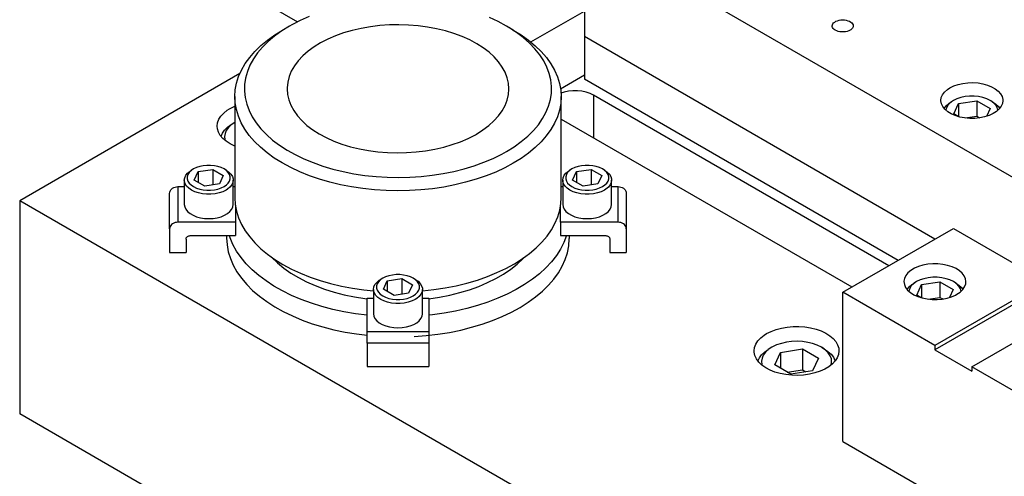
# Model space of a CAD drawing. Header units: inches. Extents: x 3 to 351, y 4 to 271.
# Tile 196 of 256: x 30.06 to 39.49, y 259.28 to 263.65. Entities that reach past the tile are written whole.
import ezdxf

# ---------------------------------------------------------------- set-up
doc = ezdxf.new("R2010")
doc.units = ezdxf.units.IN
doc.header["$LTSCALE"] = 0.5
doc.header["$MEASUREMENT"] = 0
doc.layers.add('DSS', color=7, linetype='Continuous')

msp = doc.modelspace()

# ---------------------------------------------------------------- linework, layer by layer
at = {"layer": 'DSS', "color": 9, "linetype": 'Continuous'}
for p, q in [((44.978, 259.0214), (35.4674, 264.5123)), ((35.4674, 264.5123), (35.4674, 263.4917)), ((32.236, 263.9122), (32.7188, 263.6334)), ((34.9543, 263.4404), (35.4674, 263.7366)), ((37.8653, 263.6311), (37.8777, 263.6382)), ((37.8777, 263.6382), (37.8921, 263.644)), ((37.8921, 263.644), (37.9079, 263.6483)), ((37.9079, 263.6483), (37.9249, 263.6509)), ((37.9249, 263.6509), (37.9423, 263.6518)), ((37.9423, 263.6518), (37.9598, 263.6509)), ((37.9598, 263.6509), (37.9767, 263.6483)), ((37.9767, 263.6483), (37.9926, 263.644)), ((37.9926, 263.644), (38.0069, 263.6382)), ((38.0069, 263.6382), (38.0193, 263.6311)), ((37.8418, 263.5938), (37.8433, 263.6038)), ((37.8422, 263.5887), (37.8418, 263.5938)), ((37.8452, 263.5787), (37.8422, 263.5887)), ((37.8433, 263.6038), (37.8479, 263.6136)), ((37.8512, 263.5692), (37.8452, 263.5787)), ((37.8479, 263.6136), (37.8553, 263.6228)), ((37.86, 263.5605), (37.8512, 263.5692)), ((37.8553, 263.6228), (37.8653, 263.6311)), ((37.8713, 263.5527), (37.86, 263.5605)), ((37.8847, 263.5462), (37.8713, 263.5527)), ((37.8998, 263.5412), (37.8847, 263.5462)), ((37.9163, 263.5377), (37.8998, 263.5412)), ((37.9848, 263.5412), (37.9683, 263.5377)), ((38, 263.5462), (37.9848, 263.5412)), ((38.0134, 263.5527), (38, 263.5462)), ((38.0193, 263.5565), (38.0134, 263.5527)), ((38.0193, 263.6311), (38.0294, 263.6228)), ((38.0294, 263.5647), (38.0193, 263.5565)), ((38.0294, 263.6228), (38.0368, 263.6136)), ((38.0368, 263.5739), (38.0294, 263.5647)), ((38.0368, 263.6136), (38.0413, 263.6038)), ((38.0413, 263.5837), (38.0368, 263.5739)), ((38.0413, 263.6038), (38.0428, 263.5938)), ((38.0428, 263.5938), (38.0413, 263.5837)), ((38.8262, 261.5525), (35.4674, 263.4917)), ((38.8262, 261.5525), (35.4674, 263.4917)), ((35.4674, 263.4917), (35.4674, 263.0834)), ((37.9336, 263.536), (37.9163, 263.5377)), ((37.9511, 263.536), (37.9336, 263.536)), ((37.9683, 263.5377), (37.9511, 263.536)), ((35.239, 262.9924), (35.4674, 263.1243)), ((38.4726, 261.3484), (35.4674, 263.0834)), ((38.9182, 262.9604), (38.9447, 262.984)), ((38.9447, 262.984), (38.9698, 263.0005)), ((38.9698, 263.0005), (39.007, 263.0187)), ((39.007, 263.0187), (39.0488, 263.0331)), ((39.0488, 263.0331), (39.0941, 263.0434)), ((39.0941, 263.0434), (39.1417, 263.0493)), ((39.1417, 263.0493), (39.1903, 263.0506)), ((39.1903, 263.0506), (39.2387, 263.0473)), ((39.2387, 263.0473), (39.2855, 263.0395)), ((39.2855, 263.0395), (39.3294, 263.0274)), ((39.3294, 263.0274), (39.3693, 263.0113)), ((39.3693, 263.0113), (39.4041, 262.9916)), ((39.4041, 262.9916), (39.4329, 262.9689)), ((38.8829, 262.8793), (38.8869, 262.9073)), ((38.883, 262.8756), (38.8829, 262.8793)), ((38.8869, 262.9073), (38.8987, 262.9346)), ((38.8987, 262.9346), (38.9182, 262.9604)), ((39.4329, 262.9689), (39.4548, 262.9438)), ((39.4548, 262.9438), (39.4694, 262.917)), ((39.4694, 262.917), (39.4761, 262.8892)), ((39.4766, 262.8793), (39.4726, 262.8513)), ((39.4761, 262.8892), (39.4766, 262.8793)), ((38.888, 262.8476), (38.883, 262.8756)), ((38.9009, 262.8205), (38.888, 262.8476)), ((38.9213, 262.795), (38.9009, 262.8205)), ((38.9486, 262.7717), (38.9213, 262.795)), ((39.4413, 262.7983), (39.4149, 262.7747)), ((39.4608, 262.824), (39.4413, 262.7983)), ((39.4726, 262.8513), (39.4608, 262.824)), ((38.9822, 262.7514), (38.9486, 262.7717)), ((39.0211, 262.7345), (38.9822, 262.7514)), ((39.0642, 262.7214), (39.0211, 262.7345)), ((39.1105, 262.7127), (39.0642, 262.7214)), ((39.1586, 262.7084), (39.1105, 262.7127)), ((39.2073, 262.7087), (39.1586, 262.7084)), ((39.2553, 262.7136), (39.2073, 262.7087)), ((39.3012, 262.7229), (39.2553, 262.7136)), ((39.3438, 262.7365), (39.3012, 262.7229)), ((39.3821, 262.7539), (39.3438, 262.7365)), ((39.4149, 262.7747), (39.3821, 262.7539)), ((37.9423, 261.0422), (39.003, 261.6546)), ((39.003, 261.6546), (39.8869, 261.1443)), ((38.6675, 261.2892), (38.6287, 261.2722)), ((38.7107, 261.3022), (38.6675, 261.2892)), ((38.757, 261.311), (38.7107, 261.3022)), ((38.8051, 261.3153), (38.757, 261.311)), ((38.8538, 261.3149), (38.8051, 261.3153)), ((38.9017, 261.3101), (38.8538, 261.3149)), ((38.9476, 261.3007), (38.9017, 261.3101)), ((38.9903, 261.2871), (38.9476, 261.3007)), ((39.0285, 261.2697), (38.9903, 261.2871)), ((38.5473, 261.2031), (38.5344, 261.176)), ((38.5677, 261.2286), (38.5473, 261.2031)), ((38.5951, 261.2519), (38.5677, 261.2286)), ((38.6287, 261.2722), (38.5951, 261.2519)), ((39.0613, 261.2489), (39.0285, 261.2697)), ((39.0878, 261.2253), (39.0613, 261.2489)), ((39.1072, 261.1996), (39.0878, 261.2253)), ((39.1191, 261.1723), (39.1072, 261.1996)), ((38.5294, 261.148), (38.5293, 261.1443)), ((38.5293, 261.1443), (38.5333, 261.1163)), ((38.5344, 261.176), (38.5294, 261.148)), ((38.5333, 261.1163), (38.5452, 261.089)), ((38.5452, 261.089), (38.5646, 261.0632)), ((39.8869, 261.1443), (38.8262, 260.5319)), ((39.8869, 261.1035), (38.8262, 260.4911)), ((39.0926, 261.0687), (39.1104, 261.0948)), ((39.1104, 261.0948), (39.1206, 261.1223)), ((39.1231, 261.1443), (39.1191, 261.1723)), ((39.1206, 261.1223), (39.1231, 261.1443)), ((37.9423, 259.6134), (37.9423, 261.0422)), ((38.8262, 260.5319), (37.9423, 261.0422)), ((38.5646, 261.0632), (38.5911, 261.0396)), ((38.5911, 261.0396), (38.6239, 261.0189)), ((38.6239, 261.0189), (38.6621, 261.0014)), ((38.6621, 261.0014), (38.7048, 260.9879)), ((38.9417, 260.9864), (38.9849, 260.9994)), ((38.9849, 260.9994), (39.0237, 261.0163)), ((39.0237, 261.0163), (39.0361, 261.0231)), ((39.0361, 261.0231), (39.0676, 261.0445)), ((39.0676, 261.0445), (39.0926, 261.0687)), ((38.7048, 260.9879), (38.7507, 260.9785)), ((38.7507, 260.9785), (38.7986, 260.9736)), ((38.7986, 260.9736), (38.8473, 260.9733)), ((38.8473, 260.9733), (38.8955, 260.9776)), ((38.8955, 260.9776), (38.9417, 260.9864)), ((39.1798, 260.3278), (40.2404, 260.9402)), ((38.8262, 260.5319), (38.8262, 260.4911)), ((38.8262, 260.4911), (39.1798, 260.287)), ((40.0636, 259.8175), (39.1798, 260.3278)), ((39.1798, 260.3278), (39.1798, 260.287)), ((37.9423, 259.6134), (40.0636, 258.3886))]:
    msp.add_line(p, q, dxfattribs=at)
at = {"layer": 'DSS', "color": 136, "linetype": 'Continuous'}
for p, q in [((32.7461, 263.6467), (32.6651, 263.6051)), ((32.8323, 263.6847), (32.7461, 263.6467)), ((34.6426, 263.6347), (34.5579, 263.6738)), ((34.7221, 263.592), (34.6426, 263.6347)), ((32.5681, 263.5462), (32.5004, 263.4973)), ((32.5028, 263.5086), (32.5771, 263.5546)), ((32.642, 263.592), (32.5681, 263.5462)), ((32.642, 263.592), (32.5771, 263.5546)), ((32.6651, 263.6051), (32.642, 263.592)), ((33.2438, 263.5504), (33.1616, 263.5264)), ((33.3293, 263.5702), (33.2438, 263.5504)), ((33.4175, 263.5857), (33.3293, 263.5702)), ((33.5077, 263.5967), (33.4175, 263.5857)), ((33.5992, 263.6032), (33.5077, 263.5967)), ((33.6913, 263.605), (33.5992, 263.6032)), ((33.7834, 263.6022), (33.6913, 263.605)), ((33.8747, 263.5949), (33.7834, 263.6022)), ((33.9645, 263.5829), (33.8747, 263.5949)), ((34.0522, 263.5666), (33.9645, 263.5829)), ((34.1371, 263.5459), (34.0522, 263.5666)), ((34.2186, 263.521), (34.1371, 263.5459)), ((34.7869, 263.5546), (34.7221, 263.592)), ((34.7446, 263.5787), (34.7221, 263.592)), ((34.8167, 263.5319), (34.7446, 263.5787)), ((34.7869, 263.5546), (34.863, 263.5074)), ((32.3686, 263.4054), (32.4325, 263.4584)), ((32.4391, 263.4456), (32.3845, 263.3915)), ((32.4325, 263.4584), (32.5028, 263.5086)), ((32.5004, 263.4973), (32.4391, 263.4456)), ((33.0094, 263.4665), (32.9407, 263.431)), ((33.0832, 263.4983), (33.0094, 263.4665)), ((33.1616, 263.5264), (33.0832, 263.4983)), ((34.2961, 263.4922), (34.2186, 263.521)), ((34.3689, 263.4596), (34.2961, 263.4922)), ((34.4366, 263.4234), (34.3689, 263.4596)), ((34.8825, 263.4822), (34.8167, 263.5319)), ((34.863, 263.5074), (34.9332, 263.4571)), ((34.9419, 263.4298), (34.8825, 263.4822)), ((34.9332, 263.4571), (34.9969, 263.4041)), ((32.3115, 263.35), (32.3686, 263.4054)), ((32.3845, 263.3915), (32.337, 263.3352)), ((32.8775, 263.3923), (32.8204, 263.3505)), ((32.9407, 263.431), (32.8775, 263.3923)), ((34.4986, 263.3841), (34.4366, 263.4234)), ((34.5544, 263.3417), (34.4986, 263.3841)), ((34.9944, 263.375), (34.9419, 263.4298)), ((35.0398, 263.3181), (34.9944, 263.375)), ((34.9969, 263.4041), (35.0539, 263.3486)), ((32.2185, 263.2327), (32.2613, 263.2923)), ((32.2613, 263.2923), (32.3115, 263.35)), ((32.2968, 263.2771), (32.2641, 263.2174)), ((32.337, 263.3352), (32.2968, 263.2771)), ((32.7259, 263.2592), (32.6894, 263.2104)), ((32.7697, 263.306), (32.7259, 263.2592)), ((32.8204, 263.3505), (32.7697, 263.306)), ((34.6037, 263.2968), (34.5544, 263.3417)), ((34.646, 263.2495), (34.6037, 263.2968)), ((35.0777, 263.2595), (35.0398, 263.3181)), ((35.0539, 263.3486), (35.1038, 263.2908)), ((35.1081, 263.1994), (35.0777, 263.2595)), ((35.1038, 263.2908), (35.1465, 263.2312)), ((32.1554, 263.1089), (32.1831, 263.1714)), ((32.1831, 263.1714), (32.2185, 263.2327)), ((32.2641, 263.2174), (32.2391, 263.1564)), ((32.6894, 263.2104), (32.6603, 263.1599)), ((34.6811, 263.2003), (34.646, 263.2495)), ((34.7087, 263.1495), (34.6811, 263.2003)), ((35.1308, 263.1381), (35.1081, 263.1994)), ((35.1465, 263.2312), (35.1817, 263.1699)), ((35.1817, 263.1699), (35.2092, 263.1074)), ((32.1355, 263.0454), (32.1554, 263.1089)), ((32.222, 263.0946), (32.2129, 263.0322)), ((32.2391, 263.1564), (32.222, 263.0946)), ((32.6388, 263.1081), (32.6253, 263.0555)), ((32.6603, 263.1599), (32.6388, 263.1081)), ((34.7285, 263.0975), (34.7087, 263.1495)), ((34.7405, 263.0448), (34.7285, 263.0975)), ((35.1455, 263.0761), (35.1308, 263.1381)), ((35.1523, 263.0136), (35.1455, 263.0761)), ((35.2092, 263.1074), (35.2289, 263.0438)), ((32.1195, 262.9168), (32.1235, 262.9812)), ((32.1235, 262.9812), (32.1355, 263.0454)), ((32.2129, 263.0322), (32.2117, 262.9696)), ((32.6197, 263.0024), (32.6195, 262.9916)), ((32.6195, 262.9916), (32.6235, 262.9384)), ((32.6253, 263.0555), (32.6197, 263.0024)), ((34.7401, 262.9357), (34.7445, 262.9889)), ((34.7445, 262.9916), (34.7405, 263.0448)), ((34.7445, 262.9889), (34.7445, 262.9916)), ((35.1512, 262.951), (35.1523, 263.0136)), ((35.2289, 263.0438), (35.2407, 262.9797)), ((35.2407, 262.9797), (35.2445, 262.9168)), ((32.1195, 262.9168), (32.1195, 261.9481)), ((32.1229, 262.857), (32.1195, 262.9168)), ((32.2117, 262.9696), (32.2185, 262.9071)), ((32.2185, 262.9071), (32.2332, 262.8451)), ((32.6235, 262.9384), (32.6355, 262.8857)), ((32.6355, 262.8857), (32.6553, 262.8337)), ((34.7075, 262.8311), (34.7277, 262.883)), ((34.7277, 262.883), (34.7401, 262.9357)), ((35.1249, 262.8268), (35.142, 262.8886)), ((35.142, 262.8886), (35.1512, 262.951)), ((35.2445, 262.9168), (35.2405, 262.8523)), ((35.2445, 261.9481), (35.2445, 262.9168)), ((32.1343, 262.7927), (32.1229, 262.857)), ((32.1537, 262.7292), (32.1343, 262.7927)), ((32.2332, 262.8451), (32.2559, 262.7838)), ((32.6553, 262.8337), (32.6829, 262.7829)), ((34.6795, 262.7804), (34.7075, 262.8311)), ((35.0999, 262.7658), (35.1249, 262.8268)), ((35.2285, 262.7881), (35.2086, 262.7246)), ((35.2405, 262.8523), (35.2285, 262.7881)), ((32.1808, 262.6666), (32.1537, 262.7292)), ((32.2559, 262.7838), (32.2863, 262.7237)), ((32.2863, 262.7237), (32.3243, 262.6651)), ((32.6829, 262.7829), (32.718, 262.7337)), ((32.718, 262.7337), (32.7603, 262.6864)), ((34.6014, 262.6841), (34.6441, 262.7313)), ((34.6441, 262.7313), (34.6795, 262.7804)), ((35.027, 262.648), (35.0672, 262.7061)), ((35.0672, 262.7061), (35.0999, 262.7658)), ((35.2086, 262.7246), (35.1809, 262.6621)), ((32.2156, 262.6052), (32.1808, 262.6666)), ((32.2579, 262.5455), (32.2156, 262.6052)), ((32.3243, 262.6651), (32.3696, 262.6082)), ((32.3696, 262.6082), (32.4221, 262.5534)), ((32.7603, 262.6864), (32.8096, 262.6415)), ((32.8096, 262.6415), (32.8654, 262.5991)), ((32.8654, 262.5991), (32.9274, 262.5597)), ((34.4333, 262.5578), (34.4956, 262.5971)), ((34.4956, 262.5971), (34.5518, 262.6393)), ((34.5518, 262.6393), (34.6014, 262.6841)), ((34.9795, 262.5917), (35.027, 262.648)), ((35.1456, 262.6008), (35.1027, 262.5412)), ((35.1809, 262.6621), (35.1456, 262.6008)), ((32.3076, 262.4877), (32.2579, 262.5455)), ((32.4221, 262.5534), (32.4815, 262.501)), ((32.9274, 262.5597), (32.9951, 262.5236)), ((32.9951, 262.5236), (33.0679, 262.491)), ((34.2808, 262.4849), (34.3546, 262.5167)), ((34.3546, 262.5167), (34.4234, 262.5522)), ((34.4234, 262.5522), (34.4333, 262.5578)), ((34.8636, 262.4859), (34.9249, 262.5376)), ((34.9249, 262.5376), (34.9795, 262.5917)), ((35.1027, 262.5412), (35.0525, 262.4835)), ((32.3642, 262.432), (32.3076, 262.4877)), ((32.4276, 262.3789), (32.3642, 262.432)), ((32.4815, 262.501), (32.5474, 262.4513)), ((32.5474, 262.4513), (32.6194, 262.4045)), ((33.0679, 262.491), (33.1454, 262.4622)), ((33.1454, 262.4622), (33.2269, 262.4373)), ((33.2269, 262.4373), (33.3118, 262.4166)), ((33.3118, 262.4166), (33.3995, 262.4002)), ((33.9465, 262.3975), (34.0347, 262.4129)), ((34.0347, 262.4129), (34.1202, 262.4328)), ((34.1202, 262.4328), (34.2025, 262.4568)), ((34.2025, 262.4568), (34.2808, 262.4849)), ((34.722, 262.3911), (34.7958, 262.437)), ((34.7958, 262.437), (34.8636, 262.4859)), ((34.9954, 262.4281), (34.9315, 262.3751)), ((35.0525, 262.4835), (34.9954, 262.4281)), ((32.4974, 262.3285), (32.4276, 262.3789)), ((32.5733, 262.2811), (32.4974, 262.3285)), ((32.6194, 262.4045), (32.6972, 262.3608)), ((32.6972, 262.3608), (32.7804, 262.3207)), ((32.7804, 262.3207), (32.8685, 262.2841)), ((33.3995, 262.4002), (33.4893, 262.3883)), ((33.4893, 262.3883), (33.5806, 262.381)), ((33.5806, 262.381), (33.6727, 262.3782)), ((33.6727, 262.3782), (33.7648, 262.38)), ((33.7648, 262.38), (33.8563, 262.3865)), ((33.8563, 262.3865), (33.9465, 262.3975)), ((34.5052, 262.2879), (34.5928, 262.3248)), ((34.5928, 262.3248), (34.6754, 262.3654)), ((34.6754, 262.3654), (34.722, 262.3911)), ((34.8612, 262.3249), (34.7869, 262.2789)), ((34.9315, 262.3751), (34.8612, 262.3249)), ((32.6549, 262.237), (32.5733, 262.2811)), ((32.7417, 262.1963), (32.6549, 262.237)), ((32.8685, 262.2841), (32.961, 262.2514)), ((32.961, 262.2514), (33.0574, 262.2228)), ((33.0574, 262.2228), (33.1572, 262.1983)), ((34.2176, 262.2007), (34.3171, 262.2257)), ((34.3171, 262.2257), (34.4131, 262.2548)), ((34.4131, 262.2548), (34.5052, 262.2879)), ((34.705, 262.2349), (34.618, 262.1944)), ((34.7869, 262.2789), (34.705, 262.2349)), ((32.8333, 262.1593), (32.7417, 262.1963)), ((32.9293, 262.1262), (32.8333, 262.1593)), ((33.0291, 262.0972), (32.9293, 262.1262)), ((33.1572, 262.1983), (33.2599, 262.1781)), ((33.2599, 262.1781), (33.3649, 262.1624)), ((33.3649, 262.1624), (33.4716, 262.1512)), ((33.4716, 262.1512), (33.5794, 262.1445)), ((33.5794, 262.1445), (33.6878, 262.1424)), ((33.6878, 262.1424), (33.7962, 262.145)), ((33.7962, 262.145), (33.9039, 262.1521)), ((33.9039, 262.1521), (34.0105, 262.1639)), ((34.0105, 262.1639), (34.1152, 262.1801)), ((34.1152, 262.1801), (34.2176, 262.2007)), ((34.43, 262.1247), (34.33, 262.0959)), ((34.5261, 262.1576), (34.43, 262.1247)), ((34.618, 262.1944), (34.5261, 262.1576)), ((33.1323, 262.0723), (33.0291, 262.0972)), ((33.2382, 262.0518), (33.1323, 262.0723)), ((33.3465, 262.0357), (33.2382, 262.0518)), ((33.4565, 262.0241), (33.3465, 262.0357)), ((34.0122, 262.035), (33.9022, 262.0236)), ((34.1206, 262.0509), (34.0122, 262.035)), ((34.2267, 262.0712), (34.1206, 262.0509)), ((34.33, 262.0959), (34.2267, 262.0712)), ((32.1195, 261.9481), (32.1235, 261.8836)), ((33.5676, 262.0171), (33.4565, 262.0241)), ((33.6793, 262.0147), (33.5676, 262.0171)), ((33.791, 262.0168), (33.6793, 262.0147)), ((33.9022, 262.0236), (33.791, 262.0168)), ((35.2416, 261.8935), (35.2445, 261.9481)), ((32.1235, 261.8836), (32.1355, 261.8194)), ((35.2309, 261.8292), (35.2416, 261.8935)), ((32.1355, 261.8194), (32.1554, 261.7559)), ((32.1554, 261.7559), (32.1831, 261.6934)), ((35.1857, 261.7029), (35.2122, 261.7656)), ((35.2122, 261.7656), (35.2309, 261.8292)), ((32.1831, 261.6934), (32.2185, 261.6322)), ((35.1514, 261.6414), (35.1857, 261.7029)), ((32.0405, 261.5849), (32.0405, 261.5627)), ((32.0405, 261.5627), (32.0445, 261.4966)), ((32.0742, 261.5643), (32.0673, 261.5849)), ((32.1012, 261.5), (32.0742, 261.5643)), ((32.2185, 261.6322), (32.2613, 261.5726)), ((32.2613, 261.5726), (32.3115, 261.5149)), ((35.0607, 261.5236), (35.1097, 261.5816)), ((35.1097, 261.5816), (35.1514, 261.6414)), ((35.2967, 261.5849), (35.2722, 261.5203)), ((35.3234, 261.5539), (35.3235, 261.5627)), ((35.3235, 261.5627), (35.3235, 261.5849)), ((32.0445, 261.4966), (32.0565, 261.4308)), ((32.136, 261.437), (32.1012, 261.5)), ((32.3115, 261.5149), (32.3686, 261.4594)), ((34.9417, 261.4144), (35.0046, 261.4678)), ((35.0046, 261.4678), (35.0607, 261.5236)), ((35.2722, 261.5203), (35.2399, 261.4568)), ((35.3053, 261.422), (35.3184, 261.4878)), ((35.3184, 261.4878), (35.3234, 261.5539)), ((32.0565, 261.4308), (32.0764, 261.3657)), ((32.1782, 261.3755), (32.136, 261.437)), ((32.2278, 261.3158), (32.1782, 261.3755)), ((32.3686, 261.4594), (32.4325, 261.4065)), ((32.4325, 261.4065), (32.5028, 261.3563)), ((32.4748, 261.3754), (32.5285, 261.3234)), ((34.8724, 261.3638), (34.9417, 261.4144)), ((34.8785, 261.3642), (34.8892, 261.3754)), ((35.2, 261.3948), (35.1528, 261.3346)), ((35.2399, 261.4568), (35.2, 261.3948)), ((35.2844, 261.357), (35.3053, 261.422)), ((32.0764, 261.3657), (32.1041, 261.3015)), ((32.1041, 261.3015), (32.1395, 261.2386)), ((32.2844, 261.2583), (32.2278, 261.3158)), ((32.5028, 261.3563), (32.5791, 261.3091)), ((32.5285, 261.3234), (32.5889, 261.2739)), ((32.5791, 261.3091), (32.661, 261.2652)), ((34.7158, 261.2717), (34.797, 261.3161)), ((34.7616, 261.2638), (34.8234, 261.3127)), ((34.797, 261.3161), (34.8724, 261.3638)), ((34.8234, 261.3127), (34.8785, 261.3642)), ((35.0983, 261.2764), (35.037, 261.2205)), ((35.1528, 261.3346), (35.0983, 261.2764)), ((35.2192, 261.2303), (35.2556, 261.293)), ((35.2556, 261.293), (35.2844, 261.357)), ((32.1395, 261.2386), (32.1824, 261.1772)), ((32.3479, 261.2033), (32.2844, 261.2583)), ((32.4179, 261.1509), (32.3479, 261.2033)), ((32.5889, 261.2739), (32.6556, 261.2272)), ((32.6556, 261.2272), (32.7283, 261.1836)), ((32.661, 261.2652), (32.7482, 261.2248)), ((32.7283, 261.1836), (32.8066, 261.1433)), ((32.7482, 261.2248), (32.8402, 261.1881)), ((32.8402, 261.1881), (32.9364, 261.1553)), ((34.4425, 261.1601), (34.5382, 261.1935)), ((34.5382, 261.1935), (34.6294, 261.2308)), ((34.6197, 261.1748), (34.6936, 261.2177)), ((34.6294, 261.2308), (34.7158, 261.2717)), ((34.6936, 261.2177), (34.7616, 261.2638)), ((35.037, 261.2205), (34.9691, 261.1672)), ((35.1753, 261.1692), (35.2192, 261.2303)), ((32.1824, 261.1772), (32.2327, 261.1178)), ((32.2327, 261.1178), (32.2899, 261.0605)), ((32.494, 261.1014), (32.4179, 261.1509)), ((32.5759, 261.0552), (32.494, 261.1014)), ((32.8066, 261.1433), (32.8899, 261.1065)), ((32.8899, 261.1065), (32.9779, 261.0736)), ((32.9364, 261.1553), (33.0365, 261.1266)), ((33.0365, 261.1266), (33.1399, 261.102)), ((33.1399, 261.102), (33.2461, 261.0818)), ((34.1343, 261.0846), (34.2401, 261.1055)), ((34.2401, 261.1055), (34.343, 261.1307)), ((34.343, 261.1307), (34.4425, 261.1601)), ((34.3671, 261.0671), (34.456, 261.0993)), ((34.456, 261.0993), (34.5403, 261.1352)), ((34.5403, 261.1352), (34.6197, 261.1748)), ((34.8949, 261.1168), (34.8147, 261.0695)), ((34.9691, 261.1672), (34.8949, 261.1168)), ((35.0659, 261.053), (35.1241, 261.11)), ((35.1241, 261.11), (35.1753, 261.1692)), ((32.2899, 261.0605), (32.354, 261.0057)), ((32.354, 261.0057), (32.4246, 260.9535)), ((32.6632, 261.0123), (32.5759, 261.0552)), ((32.7555, 260.9731), (32.6632, 261.0123)), ((32.9779, 261.0736), (33.0699, 261.0446)), ((33.0699, 261.0446), (33.1655, 261.0197)), ((33.1655, 261.0197), (33.2641, 260.9991)), ((33.2461, 261.0818), (33.3545, 261.0661)), ((33.2641, 260.9991), (33.3652, 260.9829)), ((33.3545, 261.0661), (33.4476, 261.0562)), ((33.9164, 261.0562), (34.0262, 261.0682)), ((33.9773, 260.9801), (34.0788, 260.9953)), ((34.0262, 261.0682), (34.1343, 261.0846)), ((34.0788, 260.9953), (34.178, 261.015)), ((34.178, 261.015), (34.2742, 261.039)), ((34.2742, 261.039), (34.3671, 261.0671)), ((34.7291, 261.0256), (34.6384, 260.9852)), ((34.8147, 261.0695), (34.7291, 261.0256)), ((34.9295, 260.9468), (35.0009, 260.9985)), ((35.0009, 260.9985), (35.0659, 261.053)), ((32.4246, 260.9535), (32.5012, 260.9044)), ((32.5012, 260.9044), (32.5836, 260.8584)), ((32.8522, 260.9377), (32.7555, 260.9731)), ((32.9531, 260.9063), (32.8522, 260.9377)), ((33.0574, 260.879), (32.9531, 260.9063)), ((33.3652, 260.9829), (33.3867, 260.9801)), ((34.4434, 260.9158), (34.3401, 260.8872)), ((34.543, 260.9485), (34.4434, 260.9158)), ((34.6384, 260.9852), (34.543, 260.9485)), ((34.8521, 260.898), (34.9295, 260.9468)), ((32.5836, 260.8584), (32.6714, 260.8159)), ((32.6714, 260.8159), (32.7641, 260.777)), ((33.1648, 260.856), (33.0574, 260.879)), ((33.2748, 260.8373), (33.1648, 260.856)), ((33.3867, 260.8232), (33.2748, 260.8373)), ((34.013, 260.8272), (33.9773, 260.8232)), ((34.1244, 260.8428), (34.013, 260.8272)), ((34.2336, 260.8628), (34.1244, 260.8428)), ((34.3401, 260.8872), (34.2336, 260.8628)), ((34.5871, 260.7721), (34.6804, 260.8105)), ((34.6804, 260.8105), (34.7689, 260.8525)), ((34.7689, 260.8525), (34.8521, 260.898)), ((32.7641, 260.777), (32.8613, 260.742)), ((32.8613, 260.742), (32.9625, 260.7109)), ((32.9625, 260.7109), (33.0671, 260.684)), ((34.3877, 260.7071), (34.4894, 260.7376)), ((34.4894, 260.7376), (34.5871, 260.7721)), ((33.0671, 260.684), (33.1748, 260.6614)), ((33.1748, 260.6614), (33.2849, 260.6432)), ((33.2849, 260.6432), (33.3867, 260.6305)), ((33.8383, 260.6193), (33.9519, 260.6279)), ((33.9519, 260.6279), (34.0642, 260.641)), ((34.0642, 260.641), (34.1746, 260.6587)), ((34.1746, 260.6587), (34.2826, 260.6807)), ((34.2826, 260.6807), (34.3877, 260.7071))]:
    msp.add_line(p, q, dxfattribs=at)
at = {"layer": 'DSS', "color": 254, "linetype": 'Continuous'}
for p, q in [((32.167, 263.1375), (30.0581, 261.9199)), ((35.2734, 262.9591), (35.2435, 262.9495)), ((35.3144, 262.9677), (35.2734, 262.9591)), ((35.3573, 262.9721), (35.3144, 262.9677)), ((35.4008, 262.9721), (35.3573, 262.9721)), ((35.4438, 262.9677), (35.4008, 262.9721)), ((35.4847, 262.9591), (35.4438, 262.9677)), ((35.5225, 262.9465), (35.4847, 262.9591)), ((35.5558, 262.9303), (35.5225, 262.9465)), ((38.3842, 261.2974), (35.5558, 262.9303)), ((32.0123, 262.7592), (32.0459, 262.7858)), ((32.0459, 262.7858), (32.0689, 262.8002)), ((32.0689, 262.8002), (32.1119, 262.8218)), ((32.1119, 262.8218), (32.1195, 262.825)), ((31.9539, 262.6672), (31.9658, 262.6993)), ((31.9658, 262.6993), (31.9854, 262.7302)), ((31.9854, 262.7302), (32.0123, 262.7592)), ((35.2445, 262.7018), (38.0307, 261.0932)), ((31.9499, 262.6344), (31.9539, 262.6672)), ((31.9522, 262.6094), (31.9499, 262.6344)), ((31.9623, 262.577), (31.9522, 262.6094)), ((31.98, 262.5457), (31.9623, 262.577)), ((32.0052, 262.5162), (31.98, 262.5457)), ((32.0373, 262.489), (32.0052, 262.5162)), ((32.0756, 262.4647), (32.0373, 262.489)), ((32.1195, 262.4437), (32.0756, 262.4647)), ((51.2713, 249.6726), (30.0581, 261.9199)), ((30.0581, 261.9199), (30.0581, 259.8787)), ((37.4102, 260.7096), (37.4665, 260.7146)), ((37.4665, 260.7146), (37.5234, 260.715)), ((37.5234, 260.715), (37.5799, 260.7109)), ((37.5799, 260.7109), (37.6349, 260.7022)), ((37.1565, 260.6057), (37.1901, 260.6323)), ((37.1901, 260.6323), (37.2131, 260.6467)), ((37.2131, 260.6467), (37.2561, 260.6683)), ((37.2561, 260.6683), (37.3039, 260.6862)), ((37.3039, 260.6862), (37.3556, 260.7)), ((37.3556, 260.7), (37.4102, 260.7096)), ((37.6349, 260.7022), (37.6872, 260.6891)), ((37.6872, 260.6891), (37.7358, 260.672)), ((37.7358, 260.672), (37.7798, 260.6511)), ((37.7798, 260.6511), (37.8183, 260.6269)), ((37.8183, 260.6269), (37.8506, 260.5998)), ((37.0981, 260.5137), (37.11, 260.5459)), ((37.11, 260.5459), (37.1296, 260.5767)), ((37.1296, 260.5767), (37.1565, 260.6057)), ((37.8506, 260.5998), (37.8759, 260.5703)), ((37.8759, 260.5703), (37.8939, 260.5391)), ((37.8939, 260.5391), (37.9042, 260.5067)), ((37.0941, 260.4809), (37.0981, 260.5137)), ((37.0947, 260.4683), (37.0941, 260.4809)), ((37.1018, 260.4356), (37.0947, 260.4683)), ((37.1166, 260.4039), (37.1018, 260.4356)), ((37.9026, 260.4481), (37.8907, 260.4159)), ((37.9066, 260.4809), (37.9026, 260.4481)), ((37.9042, 260.5067), (37.9066, 260.4809)), ((37.1391, 260.3737), (37.1166, 260.4039)), ((37.1686, 260.3455), (37.1391, 260.3737)), ((37.2047, 260.3201), (37.1686, 260.3455)), ((37.8443, 260.356), (37.8106, 260.3295)), ((37.8711, 260.385), (37.8443, 260.356)), ((37.8907, 260.4159), (37.8711, 260.385)), ((37.2465, 260.2978), (37.2047, 260.3201)), ((37.2934, 260.279), (37.2465, 260.2978)), ((37.3443, 260.2643), (37.2934, 260.279)), ((37.3984, 260.2538), (37.3443, 260.2643)), ((37.4544, 260.2478), (37.3984, 260.2538)), ((37.5113, 260.2464), (37.4544, 260.2478)), ((37.568, 260.2496), (37.5113, 260.2464)), ((37.6234, 260.2573), (37.568, 260.2496)), ((37.6763, 260.2695), (37.6234, 260.2573)), ((37.7258, 260.2858), (37.6763, 260.2695)), ((37.7709, 260.3059), (37.7258, 260.2858)), ((37.8106, 260.3295), (37.7709, 260.3059)), ((51.2713, 247.6314), (30.0581, 259.8787))]:
    msp.add_line(p, q, dxfattribs=at)
at = {"layer": 'DSS', "color": 96, "linetype": 'Continuous'}
for p, q in [((35.5558, 262.9303), (35.5558, 262.5221)), ((31.5733, 262.0545), (31.5733, 261.7135)), ((35.7908, 261.7135), (35.7908, 262.0545)), ((33.3867, 260.6665), (33.9773, 260.6665)), ((33.9773, 260.5568), (33.3867, 260.5568))]:
    msp.add_line(p, q, dxfattribs=at)
at = {"layer": 'DSS', "color": 132, "linetype": 'Continuous'}
for p, q in [((39.003, 262.8793), (38.975, 262.8601)), ((39.003, 262.8793), (38.9809, 262.8666)), ((39.0364, 262.8955), (39.003, 262.8793)), ((39.003, 262.8793), (39.003, 262.8793)), ((39.0741, 262.9081), (39.0364, 262.8955)), ((39.1151, 262.9167), (39.0741, 262.9081)), ((39.158, 262.9211), (39.1151, 262.9167)), ((39.2016, 262.9211), (39.158, 262.9211)), ((39.2445, 262.9167), (39.2016, 262.9211)), ((39.2854, 262.9081), (39.2445, 262.9167)), ((39.3232, 262.8955), (39.2854, 262.9081)), ((39.3565, 262.8793), (39.3232, 262.8955)), ((39.3786, 262.8666), (39.3565, 262.8793)), ((39.3607, 262.8769), (39.3565, 262.8793)), ((38.9133, 262.8037), (38.9322, 262.8288)), ((38.9307, 262.7898), (38.9303, 262.7864)), ((38.9383, 262.8146), (38.9307, 262.7898)), ((38.9322, 262.8288), (38.9581, 262.8517)), ((38.9532, 262.8383), (38.9383, 262.8146)), ((38.975, 262.8601), (38.9532, 262.8383)), ((38.9581, 262.8517), (38.9809, 262.8666)), ((39.0055, 262.7503), (39.0522, 262.8509)), ((39.0522, 262.8509), (39.2265, 262.8779)), ((39.0522, 262.8509), (39.0522, 262.7246)), ((39.2265, 262.8779), (39.354, 262.8042)), ((39.2265, 262.8779), (39.2265, 262.7293)), ((39.354, 262.8042), (39.3186, 262.7278)), ((39.3879, 262.8572), (39.3607, 262.8769)), ((39.3786, 262.8666), (39.4092, 262.8457)), ((39.4088, 262.8352), (39.3879, 262.8572)), ((39.4227, 262.8113), (39.4088, 262.8352)), ((39.4092, 262.8457), (39.4333, 262.8221)), ((39.4293, 262.7864), (39.4227, 262.8113)), ((39.4333, 262.8221), (39.4462, 262.8037)), ((39.0481, 262.7257), (39.0055, 262.7503)), ((39.1151, 262.712), (39.2265, 262.7293)), ((39.2265, 262.7293), (39.254, 262.7134)), ((31.9997, 262.5677), (32.0205, 262.5969)), ((32.0205, 262.5969), (32.0484, 262.6241)), ((32.0577, 262.6213), (32.0375, 262.5937)), ((32.0484, 262.6241), (32.0829, 262.6487)), ((32.0849, 262.6467), (32.0577, 262.6213)), ((32.0829, 262.6487), (32.091, 262.6535)), ((32.1186, 262.6694), (32.0849, 262.6467)), ((32.1186, 262.6694), (32.091, 262.6535)), ((32.1195, 262.67), (32.1186, 262.6694)), ((31.9866, 262.537), (31.9997, 262.5677)), ((32.025, 262.5647), (32.0203, 262.5349)), ((32.0203, 262.5349), (32.0235, 262.5051)), ((32.0235, 262.5051), (32.0255, 262.4981)), ((32.0375, 262.5937), (32.025, 262.5647)), ((31.7234, 262.2235), (31.7002, 262.2076)), ((31.7234, 262.2235), (31.7038, 262.2122)), ((31.751, 262.2369), (31.7234, 262.2235)), ((31.7234, 262.2235), (31.7234, 262.2235)), ((31.7822, 262.2473), (31.751, 262.2369)), ((31.7674, 262.1981), (31.9069, 262.2197)), ((31.816, 262.2544), (31.7822, 262.2473)), ((31.8515, 262.258), (31.816, 262.2544)), ((31.8875, 262.258), (31.8515, 262.258)), ((31.923, 262.2544), (31.8875, 262.258)), ((31.9069, 262.2197), (32.0089, 262.1607)), ((31.9069, 262.2197), (31.9069, 262.0702)), ((31.9568, 262.2473), (31.923, 262.2544)), ((31.988, 262.2369), (31.9568, 262.2473)), ((32.0156, 262.2235), (31.988, 262.2369)), ((32.0352, 262.2122), (32.0156, 262.2235)), ((32.0388, 262.2076), (32.0156, 262.2235)), ((35.3484, 262.2235), (35.3252, 262.2076)), ((35.3484, 262.2235), (35.3288, 262.2122)), ((35.376, 262.2369), (35.3484, 262.2235)), ((35.3484, 262.2235), (35.3484, 262.2235)), ((35.4072, 262.2473), (35.376, 262.2369)), ((35.3924, 262.1981), (35.5319, 262.2197)), ((35.441, 262.2544), (35.4072, 262.2473)), ((35.4765, 262.258), (35.441, 262.2544)), ((35.5125, 262.258), (35.4765, 262.258)), ((35.548, 262.2544), (35.5125, 262.258)), ((35.5319, 262.2197), (35.6339, 262.1607)), ((35.5319, 262.2197), (35.5319, 262.0702)), ((35.5818, 262.2473), (35.548, 262.2544)), ((35.613, 262.2369), (35.5818, 262.2473)), ((35.6406, 262.2235), (35.613, 262.2369)), ((35.6602, 262.2122), (35.6406, 262.2235)), ((35.6638, 262.2076), (35.6406, 262.2235)), ((31.6351, 262.1165), (31.6387, 262.14)), ((31.6387, 262.14), (31.6493, 262.1628)), ((31.6493, 262.1628), (31.6665, 262.1842)), ((31.6699, 262.17), (31.6637, 262.1496)), ((31.6637, 262.1496), (31.6637, 262.1288)), ((31.6637, 262.1288), (31.6699, 262.1083)), ((31.6665, 262.1842), (31.69, 262.2035)), ((31.6822, 262.1896), (31.6699, 262.17)), ((31.7002, 262.2076), (31.6822, 262.1896)), ((31.69, 262.2035), (31.7038, 262.2122)), ((31.7301, 262.1176), (31.7674, 262.1981)), ((31.7674, 262.1981), (31.7674, 262.096)), ((32.0089, 262.1607), (31.9716, 262.0802)), ((32.0352, 262.2122), (32.0615, 262.1941)), ((32.0568, 262.1896), (32.0388, 262.2076)), ((32.0691, 262.17), (32.0568, 262.1896)), ((32.0615, 262.1941), (32.0819, 262.1737)), ((32.0753, 262.1496), (32.0691, 262.17)), ((32.0691, 262.1083), (32.0753, 262.1288)), ((32.0753, 262.1288), (32.0753, 262.1496)), ((32.0819, 262.1737), (32.0959, 262.1515)), ((32.0959, 262.1515), (32.103, 262.1283)), ((32.103, 262.1283), (32.1039, 262.1165)), ((35.2601, 262.1165), (35.2637, 262.14)), ((35.2637, 262.14), (35.2743, 262.1628)), ((35.2743, 262.1628), (35.2915, 262.1842)), ((35.2949, 262.17), (35.2887, 262.1496)), ((35.2887, 262.1496), (35.2887, 262.1288)), ((35.2887, 262.1288), (35.2949, 262.1083)), ((35.2915, 262.1842), (35.315, 262.2035)), ((35.3072, 262.1896), (35.2949, 262.17)), ((35.3252, 262.2076), (35.3072, 262.1896)), ((35.315, 262.2035), (35.3288, 262.2122)), ((35.3551, 262.1176), (35.3924, 262.1981)), ((35.3924, 262.1981), (35.3924, 262.096)), ((35.6339, 262.1607), (35.5966, 262.0802)), ((35.6602, 262.2122), (35.6865, 262.1941)), ((35.6818, 262.1896), (35.6638, 262.2076)), ((35.6941, 262.17), (35.6818, 262.1896)), ((35.6865, 262.1941), (35.7069, 262.1737)), ((35.7003, 262.1496), (35.6941, 262.17)), ((35.6941, 262.1083), (35.7003, 262.1288)), ((35.7003, 262.1288), (35.7003, 262.1496)), ((35.7069, 262.1737), (35.7209, 262.1515)), ((35.7209, 262.1515), (35.728, 262.1283)), ((35.728, 262.1283), (35.7289, 262.1165)), ((31.6351, 262.1165), (31.6351, 261.884)), ((31.636, 262.1047), (31.6351, 262.1165)), ((31.6431, 262.0815), (31.636, 262.1047)), ((31.6571, 262.0593), (31.6431, 262.0815)), ((31.6775, 262.0389), (31.6571, 262.0593)), ((31.6699, 262.1083), (31.6822, 262.0888)), ((31.7038, 262.0208), (31.6775, 262.0389)), ((31.6822, 262.0888), (31.7002, 262.0707)), ((31.7002, 262.0707), (31.7234, 262.0548)), ((31.7234, 262.0548), (31.751, 262.0414)), ((31.8321, 262.0587), (31.7301, 262.1176)), ((31.751, 262.0414), (31.7822, 262.0311)), ((31.7822, 262.0311), (31.816, 262.0239)), ((31.9716, 262.0802), (31.8321, 262.0587)), ((31.923, 262.0239), (31.9568, 262.0311)), ((31.9568, 262.0311), (31.988, 262.0415)), ((31.988, 262.0415), (32.0156, 262.0548)), ((32.0156, 262.0548), (32.0388, 262.0707)), ((32.0388, 262.0707), (32.0568, 262.0888)), ((32.0725, 262.0489), (32.049, 262.0295)), ((32.0568, 262.0888), (32.0691, 262.1083)), ((32.0897, 262.0702), (32.0725, 262.0489)), ((32.1003, 262.093), (32.0897, 262.0702)), ((32.1039, 262.1165), (32.1003, 262.093)), ((32.1039, 261.884), (32.1039, 262.1165)), ((35.2601, 262.1165), (35.2601, 261.884)), ((35.261, 262.1047), (35.2601, 262.1165)), ((35.2681, 262.0815), (35.261, 262.1047)), ((35.2821, 262.0593), (35.2681, 262.0815)), ((35.3025, 262.0389), (35.2821, 262.0593)), ((35.2949, 262.1083), (35.3072, 262.0888)), ((35.3288, 262.0208), (35.3025, 262.0389)), ((35.3072, 262.0888), (35.3252, 262.0707)), ((35.3252, 262.0707), (35.3484, 262.0548)), ((35.3484, 262.0548), (35.376, 262.0414)), ((35.4571, 262.0587), (35.3551, 262.1176)), ((35.376, 262.0414), (35.4072, 262.0311)), ((35.4072, 262.0311), (35.441, 262.0239)), ((35.5966, 262.0802), (35.4571, 262.0587)), ((35.548, 262.0239), (35.5818, 262.0311)), ((35.5818, 262.0311), (35.613, 262.0415)), ((35.613, 262.0415), (35.6406, 262.0548)), ((35.6406, 262.0548), (35.6638, 262.0707)), ((35.6638, 262.0707), (35.6818, 262.0888)), ((35.6975, 262.0489), (35.674, 262.0295)), ((35.6818, 262.0888), (35.6941, 262.1083)), ((35.7147, 262.0702), (35.6975, 262.0489)), ((35.7253, 262.093), (35.7147, 262.0702)), ((35.7289, 262.1165), (35.7253, 262.093)), ((35.7289, 261.884), (35.7289, 262.1165)), ((31.7351, 262.0057), (31.7038, 262.0208)), ((31.7705, 261.9939), (31.7351, 262.0057)), ((31.8088, 261.9858), (31.7705, 261.9939)), ((31.8491, 261.9817), (31.8088, 261.9858)), ((31.816, 262.0239), (31.8515, 262.0203)), ((31.8899, 261.9817), (31.8491, 261.9817)), ((31.8515, 262.0203), (31.8875, 262.0203)), ((31.8875, 262.0203), (31.923, 262.0239)), ((31.9302, 261.9858), (31.8899, 261.9817)), ((31.9686, 261.9939), (31.9302, 261.9858)), ((32.0039, 262.0057), (31.9686, 261.9939)), ((32.0352, 262.0208), (32.0039, 262.0057)), ((32.049, 262.0295), (32.0352, 262.0208)), ((35.3601, 262.0057), (35.3288, 262.0208)), ((35.3955, 261.9939), (35.3601, 262.0057)), ((35.4338, 261.9858), (35.3955, 261.9939)), ((35.4741, 261.9817), (35.4338, 261.9858)), ((35.441, 262.0239), (35.4765, 262.0203)), ((35.5149, 261.9817), (35.4741, 261.9817)), ((35.4765, 262.0203), (35.5125, 262.0203)), ((35.5125, 262.0203), (35.548, 262.0239)), ((35.5552, 261.9858), (35.5149, 261.9817)), ((35.5936, 261.9939), (35.5552, 261.9858)), ((35.6289, 262.0057), (35.5936, 261.9939)), ((35.6602, 262.0208), (35.6289, 262.0057)), ((35.674, 262.0295), (35.6602, 262.0208)), ((31.6351, 261.884), (31.6387, 261.8605)), ((31.6387, 261.8605), (31.6493, 261.8377)), ((32.0897, 261.8377), (32.1003, 261.8605)), ((32.1003, 261.8605), (32.1039, 261.884)), ((35.2601, 261.884), (35.2637, 261.8605)), ((35.2637, 261.8605), (35.2743, 261.8377)), ((35.7147, 261.8377), (35.7253, 261.8605)), ((35.7253, 261.8605), (35.7289, 261.884)), ((31.6493, 261.8377), (31.6665, 261.8164)), ((31.6665, 261.8164), (31.69, 261.797)), ((31.69, 261.797), (31.7188, 261.7804)), ((31.7188, 261.7804), (31.7523, 261.7668)), ((31.7523, 261.7668), (31.7893, 261.7569)), ((31.7893, 261.7569), (31.8288, 261.7508)), ((31.8288, 261.7508), (31.8695, 261.7487)), ((31.8695, 261.7487), (31.9102, 261.7508)), ((31.9102, 261.7508), (31.9497, 261.7569)), ((31.9497, 261.7569), (31.9867, 261.7668)), ((31.9867, 261.7668), (32.0202, 261.7804)), ((32.0202, 261.7804), (32.049, 261.797)), ((32.049, 261.797), (32.0725, 261.8164)), ((32.0725, 261.8164), (32.0897, 261.8377)), ((35.2743, 261.8377), (35.2915, 261.8164)), ((35.2915, 261.8164), (35.315, 261.797)), ((35.315, 261.797), (35.3438, 261.7804)), ((35.3438, 261.7804), (35.3773, 261.7668)), ((35.3773, 261.7668), (35.4143, 261.7569)), ((35.4143, 261.7569), (35.4538, 261.7508)), ((35.4538, 261.7508), (35.4945, 261.7487)), ((35.4945, 261.7487), (35.5352, 261.7508)), ((35.5352, 261.7508), (35.5747, 261.7569)), ((35.5747, 261.7569), (35.6117, 261.7668)), ((35.6117, 261.7668), (35.6452, 261.7804)), ((35.6452, 261.7804), (35.674, 261.797)), ((35.674, 261.797), (35.6975, 261.8164)), ((35.6975, 261.8164), (35.7147, 261.8377)), ((33.5635, 261.1905), (33.5359, 261.1771)), ((33.5947, 261.2009), (33.5635, 261.1905)), ((33.6285, 261.208), (33.5947, 261.2009)), ((33.664, 261.2116), (33.6285, 261.208)), ((33.7, 261.2116), (33.664, 261.2116)), ((33.7355, 261.208), (33.7, 261.2116)), ((33.7693, 261.2008), (33.7355, 261.208)), ((33.8005, 261.1905), (33.7693, 261.2008)), ((33.8281, 261.1771), (33.8005, 261.1905)), ((38.7615, 261.1816), (38.7206, 261.173)), ((38.8044, 261.186), (38.7615, 261.1816)), ((38.848, 261.186), (38.8044, 261.186)), ((38.8909, 261.1816), (38.848, 261.186)), ((38.9319, 261.173), (38.8909, 261.1816)), ((33.4476, 261.0701), (33.4512, 261.0936)), ((33.4512, 261.0936), (33.4618, 261.1164)), ((33.4618, 261.1164), (33.479, 261.1377)), ((33.4824, 261.1236), (33.4762, 261.1031)), ((33.4762, 261.1031), (33.4762, 261.0823)), ((33.479, 261.1377), (33.5025, 261.1571)), ((33.4947, 261.1431), (33.4824, 261.1236)), ((33.5127, 261.1612), (33.4947, 261.1431)), ((33.5025, 261.1571), (33.5163, 261.1658)), ((33.5359, 261.1771), (33.5127, 261.1612)), ((33.5359, 261.1771), (33.5163, 261.1658)), ((33.5359, 261.1771), (33.5359, 261.1771)), ((33.5426, 261.0712), (33.5799, 261.1517)), ((33.5799, 261.1517), (33.7194, 261.1732)), ((33.5799, 261.1517), (33.5799, 261.0496)), ((33.7194, 261.1732), (33.8214, 261.1143)), ((33.7194, 261.1732), (33.7194, 261.0238)), ((33.8214, 261.1143), (33.7841, 261.0338)), ((33.8477, 261.1658), (33.8281, 261.1771)), ((33.8513, 261.1612), (33.8281, 261.1771)), ((33.8477, 261.1658), (33.874, 261.1477)), ((33.8693, 261.1431), (33.8513, 261.1612)), ((33.8816, 261.1236), (33.8693, 261.1431)), ((33.874, 261.1477), (33.8944, 261.1273)), ((33.8878, 261.1031), (33.8816, 261.1236)), ((33.8878, 261.0823), (33.8878, 261.1031)), ((33.8944, 261.1273), (33.9084, 261.1051)), ((33.9084, 261.1051), (33.9155, 261.0819)), ((38.5598, 261.0687), (38.5787, 261.0938)), ((38.5787, 261.0938), (38.6046, 261.1167)), ((38.5996, 261.1032), (38.5847, 261.0796)), ((38.6214, 261.125), (38.5996, 261.1032)), ((38.6046, 261.1167), (38.6273, 261.1315)), ((38.6494, 261.1443), (38.6214, 261.125)), ((38.6494, 261.1443), (38.6273, 261.1315)), ((38.6828, 261.1605), (38.6494, 261.1443)), ((38.6494, 261.1443), (38.6494, 261.1443)), ((38.6519, 261.0153), (38.6986, 261.1159)), ((38.7206, 261.173), (38.6828, 261.1605)), ((38.6986, 261.1159), (38.8729, 261.1428)), ((38.6986, 261.1159), (38.6986, 260.9895)), ((38.8729, 261.1428), (39.0005, 261.0692)), ((38.8729, 261.1428), (38.8729, 260.9942)), ((38.9696, 261.1605), (38.9319, 261.173)), ((39.003, 261.1443), (38.9696, 261.1605)), ((39.0251, 261.1315), (39.003, 261.1443)), ((39.0071, 261.1418), (39.003, 261.1443)), ((39.0343, 261.1222), (39.0071, 261.1418)), ((39.0251, 261.1315), (39.0556, 261.1106)), ((39.0552, 261.1001), (39.0343, 261.1222)), ((39.0692, 261.0763), (39.0552, 261.1001)), ((39.0556, 261.1106), (39.0797, 261.087)), ((39.0797, 261.087), (39.0927, 261.0687)), ((33.4476, 261.0701), (33.4476, 260.8376)), ((33.4485, 261.0583), (33.4476, 261.0701)), ((33.4556, 261.0351), (33.4485, 261.0583)), ((33.4696, 261.0129), (33.4556, 261.0351)), ((33.49, 260.9925), (33.4696, 261.0129)), ((33.4762, 261.0823), (33.4824, 261.0619)), ((33.4824, 261.0619), (33.4947, 261.0423)), ((33.4947, 261.0423), (33.5127, 261.0243)), ((33.5127, 261.0243), (33.5359, 261.0084)), ((33.5359, 261.0084), (33.5635, 260.995)), ((33.6446, 261.0122), (33.5426, 261.0712)), ((33.5635, 260.995), (33.5947, 260.9846)), ((33.7841, 261.0338), (33.6446, 261.0122)), ((33.7693, 260.9846), (33.8005, 260.995)), ((33.8005, 260.995), (33.8281, 261.0084)), ((33.8281, 261.0084), (33.8513, 261.0243)), ((33.8513, 261.0243), (33.8693, 261.0423)), ((33.885, 261.0024), (33.8615, 260.9831)), ((33.8693, 261.0423), (33.8816, 261.0619)), ((33.8816, 261.0619), (33.8878, 261.0823)), ((33.9022, 261.0238), (33.885, 261.0024)), ((33.9128, 261.0466), (33.9022, 261.0238)), ((33.9164, 261.0701), (33.9128, 261.0466)), ((33.9155, 261.0819), (33.9164, 261.0701)), ((33.9164, 260.8376), (33.9164, 261.0701)), ((38.5772, 261.0548), (38.5767, 261.0514)), ((38.5847, 261.0796), (38.5772, 261.0548)), ((38.6945, 260.9907), (38.6519, 261.0153)), ((38.7615, 260.977), (38.8729, 260.9942)), ((38.8729, 260.9942), (38.9004, 260.9783)), ((39.0005, 261.0692), (38.965, 260.9928)), ((39.0757, 261.0514), (39.0692, 261.0763)), ((33.5163, 260.9744), (33.49, 260.9925)), ((33.5476, 260.9592), (33.5163, 260.9744)), ((33.583, 260.9474), (33.5476, 260.9592)), ((33.6213, 260.9394), (33.583, 260.9474)), ((33.5947, 260.9846), (33.6285, 260.9775)), ((33.6616, 260.9353), (33.6213, 260.9394)), ((33.6285, 260.9775), (33.664, 260.9739)), ((33.7024, 260.9353), (33.6616, 260.9353)), ((33.664, 260.9739), (33.7, 260.9739)), ((33.7, 260.9739), (33.7355, 260.9775)), ((33.7427, 260.9394), (33.7024, 260.9353)), ((33.7355, 260.9775), (33.7693, 260.9846)), ((33.7811, 260.9474), (33.7427, 260.9394)), ((33.8164, 260.9592), (33.7811, 260.9474)), ((33.8477, 260.9744), (33.8164, 260.9592)), ((33.8615, 260.9831), (33.8477, 260.9744)), ((33.4476, 260.8376), (33.4512, 260.8141)), ((33.4512, 260.8141), (33.4618, 260.7913)), ((33.9022, 260.7913), (33.9128, 260.8141)), ((33.9128, 260.8141), (33.9164, 260.8376)), ((33.4618, 260.7913), (33.479, 260.7699)), ((33.479, 260.7699), (33.5025, 260.7506)), ((33.5025, 260.7506), (33.5313, 260.7339)), ((33.5313, 260.7339), (33.5648, 260.7204)), ((33.5648, 260.7204), (33.6018, 260.7104)), ((33.6018, 260.7104), (33.6413, 260.7043)), ((33.7227, 260.7043), (33.7622, 260.7104)), ((33.7622, 260.7104), (33.7992, 260.7204)), ((33.7992, 260.7204), (33.8327, 260.7339)), ((33.8327, 260.7339), (33.8615, 260.7506)), ((33.8615, 260.7506), (33.885, 260.7699)), ((33.885, 260.7699), (33.9022, 260.7913)), ((33.6413, 260.7043), (33.682, 260.7023)), ((33.682, 260.7023), (33.7227, 260.7043)), ((37.3096, 260.5385), (37.2694, 260.5197)), ((37.3544, 260.5535), (37.3096, 260.5385)), ((37.4027, 260.5644), (37.3544, 260.5535)), ((37.4533, 260.5709), (37.4027, 260.5644)), ((37.505, 260.5728), (37.4533, 260.5709)), ((37.5566, 260.57), (37.505, 260.5728)), ((37.6068, 260.5628), (37.5566, 260.57)), ((37.6545, 260.5511), (37.6068, 260.5628)), ((37.6986, 260.5354), (37.6545, 260.5511)), ((37.7379, 260.516), (37.6986, 260.5354)), ((37.1439, 260.4142), (37.1647, 260.4434)), ((37.1647, 260.4434), (37.1926, 260.4706)), ((37.1817, 260.4403), (37.1692, 260.4112)), ((37.2019, 260.4678), (37.1817, 260.4403)), ((37.1926, 260.4706), (37.2271, 260.4952)), ((37.2291, 260.4932), (37.2019, 260.4678)), ((37.2271, 260.4952), (37.2352, 260.5)), ((37.2628, 260.516), (37.2291, 260.4932)), ((37.2628, 260.516), (37.2352, 260.5)), ((37.2694, 260.5197), (37.2628, 260.516)), ((37.2913, 260.3465), (37.3473, 260.4672)), ((37.3473, 260.4672), (37.5564, 260.4996)), ((37.3473, 260.4672), (37.3473, 260.3141)), ((37.5564, 260.4996), (37.7095, 260.4112)), ((37.5564, 260.4996), (37.5564, 260.2995)), ((37.7655, 260.5), (37.7379, 260.516)), ((37.7464, 260.5109), (37.7379, 260.516)), ((37.7787, 260.4875), (37.7464, 260.5109)), ((37.7655, 260.5), (37.8013, 260.4761)), ((37.8043, 260.4615), (37.7787, 260.4875)), ((37.8013, 260.4761), (37.8307, 260.4494)), ((37.8227, 260.4335), (37.8043, 260.4615)), ((37.8334, 260.4043), (37.8227, 260.4335)), ((37.8307, 260.4494), (37.853, 260.4206)), ((37.1308, 260.3835), (37.1439, 260.4142)), ((37.1692, 260.4112), (37.1645, 260.3815)), ((37.1645, 260.3815), (37.1678, 260.3516)), ((37.1678, 260.3516), (37.1697, 260.3446)), ((37.4443, 260.2581), (37.2913, 260.3465)), ((37.7095, 260.4112), (37.6535, 260.2904)), ((37.8311, 260.3446), (37.8362, 260.3744)), ((37.8362, 260.3744), (37.8334, 260.4043)), ((37.853, 260.4206), (37.8678, 260.3902)), ((37.8678, 260.3902), (37.87, 260.3835)), ((37.4114, 260.2771), (37.5564, 260.2995)), ((37.6535, 260.2904), (37.4443, 260.2581)), ((37.5564, 260.2995), (37.5893, 260.2805))]:
    msp.add_line(p, q, dxfattribs=at)
at = {"layer": 'DSS', "color": 2, "linetype": 'Continuous'}
for p, q in [((31.5051, 262.0224), (31.5129, 262.0315)), ((31.5129, 262.0315), (31.5226, 262.0395)), ((31.5226, 262.0395), (31.5339, 262.0459)), ((31.5339, 262.0459), (31.5463, 262.0506)), ((31.5463, 262.0506), (31.5596, 262.0535)), ((31.5596, 262.0535), (31.5733, 262.0545)), ((31.5733, 262.0545), (31.6351, 262.0545)), ((32.1039, 262.0545), (32.1195, 262.0545)), ((35.2445, 262.0545), (35.2601, 262.0545)), ((35.7289, 262.0545), (35.7908, 262.0545)), ((35.7908, 262.0545), (35.8044, 262.0535)), ((35.8044, 262.0535), (35.8177, 262.0506)), ((35.8177, 262.0506), (35.8301, 262.0459)), ((35.8301, 262.0459), (35.8414, 262.0395)), ((35.8414, 262.0395), (35.8511, 262.0315)), ((35.8511, 262.0315), (35.859, 262.0224)), ((31.4945, 261.9902), (31.4957, 262.0014)), ((31.4945, 261.6492), (31.4945, 261.9902)), ((31.4957, 262.0014), (31.4993, 262.0122)), ((31.4993, 262.0122), (31.5051, 262.0224)), ((35.859, 262.0224), (35.8648, 262.0122)), ((35.8648, 262.0122), (35.8683, 262.0014)), ((35.8683, 262.0014), (35.8695, 261.9902)), ((35.8695, 261.9902), (35.8695, 261.6492)), ((32.1244, 261.8767), (32.1244, 261.7135)), ((35.2396, 261.7135), (35.2396, 261.8767)), ((31.4957, 261.6604), (31.4945, 261.6492)), ((31.4993, 261.6712), (31.4957, 261.6604)), ((31.5051, 261.6814), (31.4993, 261.6712)), ((31.5129, 261.6906), (31.5051, 261.6814)), ((31.5226, 261.6985), (31.5129, 261.6906)), ((31.5339, 261.7049), (31.5226, 261.6985)), ((31.5463, 261.7096), (31.5339, 261.7049)), ((31.5596, 261.7125), (31.5463, 261.7096)), ((31.5733, 261.7135), (31.5596, 261.7125)), ((32.1244, 261.7135), (31.5733, 261.7135)), ((32.1244, 261.7135), (32.1244, 261.5849)), ((35.2396, 261.7135), (35.2396, 261.5849)), ((35.7908, 261.7135), (35.2396, 261.7135)), ((35.8044, 261.7125), (35.7908, 261.7135)), ((35.8177, 261.7096), (35.8044, 261.7125)), ((35.8301, 261.7049), (35.8177, 261.7096)), ((35.8414, 261.6985), (35.8301, 261.7049)), ((35.8511, 261.6906), (35.8414, 261.6985)), ((35.859, 261.6814), (35.8511, 261.6906)), ((35.8648, 261.6712), (35.859, 261.6814)), ((35.8683, 261.6604), (35.8648, 261.6712)), ((35.8695, 261.6492), (35.8683, 261.6604)), ((31.4945, 261.6492), (31.4945, 261.4242)), ((31.6526, 261.5584), (31.6544, 261.5638)), ((31.6544, 261.5638), (31.6573, 261.5689)), ((31.6573, 261.5689), (31.6612, 261.5734)), ((31.6612, 261.5734), (31.6661, 261.5774)), ((31.6661, 261.5774), (31.6717, 261.5806)), ((31.6717, 261.5806), (31.6779, 261.583)), ((31.6779, 261.583), (31.6845, 261.5844)), ((31.6845, 261.5844), (31.6914, 261.5849)), ((31.6914, 261.5849), (32.1244, 261.5849)), ((35.2396, 261.5849), (35.6726, 261.5849)), ((35.6726, 261.5849), (35.6795, 261.5844)), ((35.6795, 261.5844), (35.6861, 261.583)), ((35.6861, 261.583), (35.6923, 261.5806)), ((35.6923, 261.5806), (35.6979, 261.5774)), ((35.6979, 261.5774), (35.7028, 261.5734)), ((35.7028, 261.5734), (35.7067, 261.5689)), ((35.7067, 261.5689), (35.7096, 261.5638)), ((35.7096, 261.5638), (35.7114, 261.5584)), ((35.8695, 261.6492), (35.8695, 261.4242)), ((31.652, 261.5528), (31.6526, 261.5584)), ((31.652, 261.5528), (31.652, 261.4242)), ((35.7114, 261.5584), (35.712, 261.5528)), ((35.712, 261.5528), (35.712, 261.4242)), ((31.4945, 261.4242), (31.652, 261.4242)), ((35.712, 261.4242), (35.8695, 261.4242)), ((33.3867, 260.9847), (33.4476, 260.9847)), ((33.3867, 260.6665), (33.3867, 260.9847)), ((33.9164, 260.9847), (33.9773, 260.9847)), ((33.9773, 260.9847), (33.9773, 260.6665)), ((33.3867, 260.5568), (33.3867, 260.6665)), ((33.9773, 260.6665), (33.9773, 260.5568)), ((33.3867, 260.5568), (33.3867, 260.3318)), ((33.9773, 260.5568), (33.9773, 260.3318)), ((33.3867, 260.3318), (33.9773, 260.3318))]:
    msp.add_line(p, q, dxfattribs=at)

doc.saveas('drawing.dxf')
